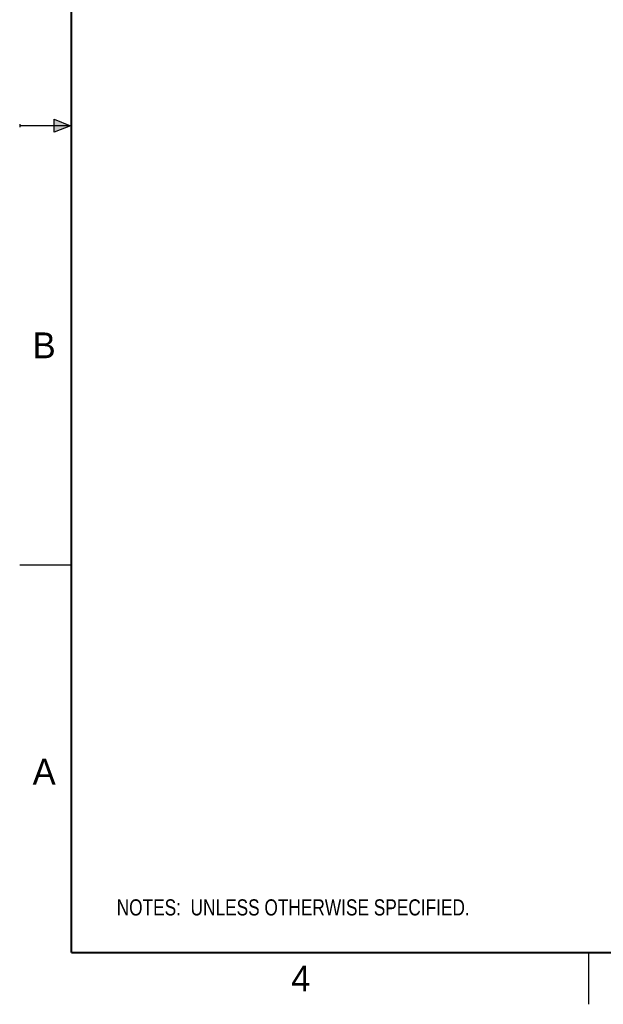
# Model space of a CAD drawing. Header units: inches. Extents: x 0 to 22, y 0 to 25.8.
# Tile 1 of 80: x 0 to 5.6, y 0 to 9.5. Entities that reach past the tile are written whole.
import ezdxf

# ---------------------------------------------------------------- set-up
doc = ezdxf.new("R2010")
doc.units = ezdxf.units.IN
doc.header["$LTSCALE"] = 1.21
doc.header["$MEASUREMENT"] = 0
doc.layers.get('0').update_dxf_attribs({"linetype": 'CONTINUOUS'})
doc.layers.add('DETAIL', color=7, linetype='CONTINUOUS')
doc.styles.get("Standard").update_dxf_attribs({"font": 'txt', "width": 0.8})
doc.styles.add('TEXTSTYLE_2', font='txt')

# ---------------------------------------------------------------- blocks, each defined once
blk = doc.blocks.new('NOTES_HEADER_BL0', base_point=(3.1215, 0.9375))
at = {"layer": 'DETAIL', "color": 2, "linetype": 'CONTINUOUS', "width": 0.8}
blk.add_text('NOTES:  UNLESS OTHERWISE SPECIFIED.', height=0.156, dxfattribs=at).set_placement((0.9375, 0.8595))

msp = doc.modelspace()

# ---------------------------------------------------------------- hatches: boundary and pattern name
at = {"linetype": 'CONTINUOUS'}
msp.add_hatch(color=2, dxfattribs=at).paths.add_polyline_path([(0.3337, 8.5625), (0.49, 8.5), (0.3337, 8.4375)])

# ---------------------------------------------------------------- linework, layer by layer
at = {"color": 2, "linetype": 'CONTINUOUS'}
for p, q in [((0, 8.515), (0, 8.485)), ((0.49, 8.5), (0, 8.5)), ((0.3337, 8.4375), (0.3337, 8.5625)), ((0.3337, 8.5625), (0.49, 8.5)), ((0.49, 8.5), (0.3337, 8.4375)), ((0, 4.25), (0.5, 4.25)), ((5.5, 0), (5.5, 0.5))]:
    msp.add_line(p, q, dxfattribs=at)
at = {"color": 7, "linetype": 'CONTINUOUS', "const_width": 0.02}
for points in [[(0.5, 16.5), (0.5, 0.5)], [(0.5, 0.5), (21.5, 0.5)]]:
    msp.add_lwpolyline(points, dxfattribs=at)

# ---------------------------------------------------------------- block references
at = {"layer": 'DETAIL', "color": 2, "linetype": 'CONTINUOUS'}
msp.add_blockref('NOTES_HEADER_BL0', (3.1215, 0.9375), dxfattribs=at)

# ---------------------------------------------------------------- texts
at = {"color": 2, "linetype": 'CONTINUOUS', "char_height": 0.25, "width": 0.25, "attachment_point": 1, "line_spacing_factor": 0.9, "style": 'TEXTSTYLE_2'}
for s, insert in [('B', (0.125, 6.5)), ('A', (0.125, 2.375)), ('4', (2.625, 0.375))]:
    msp.add_mtext(s, dxfattribs=dict(at, insert=insert))

doc.saveas('drawing.dxf')
